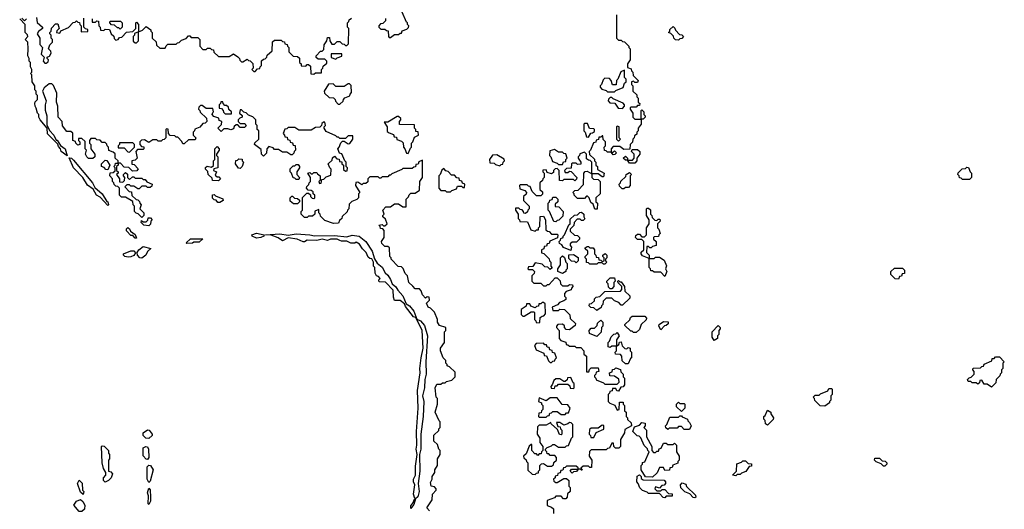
# Model space of a CAD drawing. Extents: x 2776963 to 2884430, y 684484 to 829250.
# Tile 63 of 256: x 2858270 to 2865480, y 725265 to 728849. Entities that reach past the tile are written whole.
import ezdxf

# ---------------------------------------------------------------- set-up
doc = ezdxf.new("R2010")
doc.units = 0

msp = doc.modelspace()

# ---------------------------------------------------------------- linework, layer by layer
at = {"layer": '0CON20XD'}
for points in [[(2858285, 728860), (2858305, 728840), (2858320, 728855)], [(2858392, 728865), (2858397.5, 728827.5), (2858436.7, 728795), (2858437.5, 728785), (2858406.7, 728763.3), (2858397.5, 728745), (2858416.7, 728715), (2858418, 728668), (2858436.7, 728645), (2858427, 728597), (2858450, 728575), (2858442.5, 728545), (2858455, 728530), (2858465, 728530), (2858478.3, 728541.7), (2858480, 728555), (2858470, 728565), (2858470, 728575), (2858488.3, 728581.7), (2858500, 728605), (2858498.3, 728618.3), (2858480, 728635), (2858490, 728665), (2858510, 728685), (2858510, 728705), (2858500, 728715), (2858500, 728735), (2858490, 728745), (2858490, 728755), (2858500, 728765), (2858501.7, 728788.3), (2858531.7, 728818.3), (2858548.3, 728818.3), (2858560, 728785), (2858541.7, 728768.3), (2858540, 728755), (2858565, 728750), (2858571.7, 728768.3), (2858628.3, 728791.7), (2858661.7, 728828.3), (2858675, 728830), (2858685, 728840), (2858695, 728830), (2858708.3, 728828.3), (2858710, 728815), (2858720, 728805), (2858720, 728760), (2858768.3, 728761.7), (2858768.3, 728778.3), (2858751.7, 728781.7), (2858740, 728795), (2858740, 728860)], [(2858800, 728855), (2858801.7, 728831.7), (2858825, 728830), (2858835, 728840), (2858848.3, 728838.3), (2858850, 728805), (2858860, 728795), (2858861.7, 728771.7), (2858885, 728770), (2858895, 728780), (2858928.3, 728778.3), (2858940, 728745), (2858958.3, 728728.3), (2858961.7, 728711.7), (2858975, 728700), (2858990, 728705), (2859001.7, 728718.3), (2859018.3, 728721.7), (2859051.7, 728758.3), (2859098.3, 728761.7), (2859120, 728785), (2859120, 728825), (2859125, 728830), (2859140, 728815), (2859140, 728760), (2859168.3, 728771.7), (2859195, 728800), (2859230, 728775), (2859230, 728765), (2859240, 728755), (2859240, 728715), (2859268.3, 728688.3), (2859271.7, 728661.7), (2859295, 728640), (2859335, 728640), (2859341.7, 728658.3), (2859355, 728670), (2859415, 728670), (2859425, 728680), (2859438.3, 728681.7), (2859455, 728700), (2859488.3, 728711.7), (2859505, 728730), (2859515, 728730), (2859525, 728720), (2859575, 728720), (2859590, 728705), (2859590, 728655), (2859611.7, 728631.7), (2859635, 728630), (2859645, 728640), (2859665, 728640), (2859675, 728630), (2859688.3, 728628.3), (2859691.7, 728611.7), (2859725, 728580), (2859805, 728580), (2859835, 728600), (2859868.3, 728578.3), (2859880, 728565), (2859881.7, 728551.7), (2859895, 728540), (2859905, 728540), (2859935, 728560), (2859945, 728550), (2859958.3, 728548.3), (2859978.3, 728528.3), (2859980, 728495), (2859970, 728485), (2859985, 728470), (2859995, 728470), (2860011.7, 728488.3), (2860028.3, 728491.7), (2860030, 728505), (2860040, 728515), (2860041.7, 728548.3), (2860055, 728560), (2860068.3, 728561.7), (2860080, 728575), (2860081.7, 728588.3), (2860118.3, 728621.7), (2860121.7, 728688.3), (2860135, 728700), (2860185, 728700), (2860195, 728690), (2860208.3, 728688.3), (2860211.7, 728671.7), (2860228.3, 728668.3), (2860230, 728655), (2860240, 728645), (2860240, 728615), (2860271.7, 728581.7), (2860305, 728580), (2860318.3, 728568.3), (2860320, 728535), (2860330, 728525), (2860331.7, 728511.7), (2860365, 728510), (2860375, 728520), (2860385, 728520), (2860398.3, 728508.3), (2860401.7, 728451.7), (2860425, 728450), (2860435, 728460), (2860480, 728460), (2860480, 728485), (2860490, 728495), (2860491.7, 728508.3), (2860518.3, 728531.7), (2860520, 728545), (2860505, 728560), (2860455, 728560), (2860441.7, 728571.7), (2860440, 728585), (2860471.7, 728618.3), (2860485, 728620), (2860498.3, 728631.7), (2860500, 728665), (2860520, 728695), (2860525, 728720), (2860538.3, 728718.3), (2860540, 728695), (2860555, 728670), (2860575, 728670), (2860595, 728690), (2860615, 728690), (2860631.7, 728671.7), (2860645, 728670), (2860655, 728660), (2860665, 728660), (2860678.3, 728671.7), (2860680, 728785), (2860670, 728795), (2860670, 728825), (2860680, 728835), (2860681.7, 728848.3), (2860700, 728860)], [(2860948.3, 728858.3), (2860948.3, 728841.7), (2860928.3, 728821.7), (2860911.7, 728818.3), (2860900, 728805), (2860900, 728795), (2860915, 728780), (2860945, 728780), (2860955, 728770), (2860968.3, 728768.3), (2860970, 728725), (2860975, 728720), (2860985, 728720), (2861015, 728740), (2861045, 728740), (2861055, 728750), (2861065, 728750), (2861071.7, 728768.3), (2861105, 728780), (2861118.3, 728791.7), (2861120, 728805), (2861110, 728815), (2861110, 728825), (2861101.7, 728831.7), (2861070, 728905)], [(2862640, 728885), (2862640, 728715), (2862655, 728700), (2862675, 728700), (2862685, 728690), (2862698.3, 728688.3), (2862730, 728655), (2862730, 728645), (2862740, 728635), (2862740, 728555), (2862720, 728525), (2862720, 728500), (2862748.3, 728488.3), (2862750, 728475), (2862760, 728465), (2862761.7, 728441.7), (2862800, 728405), (2862795, 728390), (2862775, 728390), (2862765, 728400), (2862750, 728395), (2862750, 728375), (2862760, 728365), (2862760, 728325)], [(2858332.5, 728635), (2858330, 728685), (2858310, 728705), (2858330, 728725), (2858328.3, 728738.3), (2858310, 728755), (2858310, 728815), (2858270, 728855)], [(2859005, 728780), (2858995, 728790), (2858985, 728790), (2858965, 728810), (2858941.7, 728811.7), (2858930, 728825), (2858931.7, 728838.3), (2859008.3, 728838.3), (2859020, 728825), (2859020, 728795), (2859005, 728780)], [(2863095, 728700), (2863071.7, 728701.7), (2863060, 728715), (2863058.3, 728728.3), (2863038.3, 728748.3), (2863020, 728755), (2863030, 728765), (2863031.7, 728778.3), (2863055, 728800), (2863068.3, 728788.3), (2863071.7, 728771.7), (2863101.7, 728741.7), (2863118.3, 728738.3), (2863130, 728725), (2863118.3, 728711.7), (2863105, 728710), (2863095, 728700)], [(2859125, 728680), (2859140, 728695), (2859140, 728760), (2859111.7, 728748.3), (2859110, 728735), (2859100, 728725), (2859101.7, 728691.7), (2859115, 728680), (2859125, 728680)], [(2861148.3, 726898.3), (2861120, 726925), (2861110, 726975), (2861091.7, 726991.7), (2861078.3, 727028.3), (2861065, 727040), (2861041.7, 727041.7), (2860990, 727095), (2860990, 727105), (2860980, 727115), (2860978.3, 727178.3), (2860965, 727190), (2860945, 727190), (2860921.7, 727211.7), (2860920, 727225), (2860940, 727255), (2860940, 727305), (2860928.3, 727318.3), (2860911.7, 727321.7), (2860910, 727335), (2860900, 727345), (2860925, 727350), (2860935, 727340), (2860945, 727340), (2860960, 727355), (2860948.3, 727388.3), (2860930, 727405), (2860930, 727415), (2860940, 727425), (2860930, 727455), (2860951.7, 727478.3), (2860985, 727480), (2861015, 727500), (2861045, 727500), (2861075, 727480), (2861100, 727480), (2861100, 727535), (2861118.3, 727551.7), (2861121.7, 727568.3), (2861135, 727580), (2861165, 727580), (2861198.3, 727601.7), (2861200, 727665), (2861220, 727695), (2861220, 727820), (2861191.7, 727808.3), (2861188.3, 727791.7), (2861171.7, 727788.3), (2861168.3, 727771.7), (2861155, 727770), (2861145, 727760), (2861075, 727760), (2861068.3, 727751.7), (2860995, 727720), (2860985, 727710), (2860975, 727710), (2860965, 727700), (2860925, 727700), (2860915, 727690), (2860905, 727690), (2860895, 727700), (2860835, 727700), (2860820, 727685), (2860818.3, 727661.7), (2860805, 727650), (2860785, 727650), (2860775, 727640), (2860745, 727660), (2860731.7, 727658.3), (2860730, 727635), (2860760, 727585), (2860750, 727575), (2860750, 727545), (2860738.3, 727531.7), (2860701.7, 727518.3), (2860681.7, 727498.3), (2860680, 727465), (2860670, 727455), (2860668.3, 727441.7), (2860631.7, 727408.3), (2860630, 727395), (2860611.7, 727378.3), (2860605, 727360), (2860568.3, 727358.3), (2860505, 727380), (2860471.7, 727411.7), (2860470, 727425), (2860460, 727435), (2860460, 727460), (2860431.7, 727448.3), (2860430, 727425), (2860415, 727410), (2860385, 727410), (2860375, 727400), (2860355, 727400), (2860330, 727425), (2860330, 727445), (2860340, 727455), (2860341.7, 727548.3), (2860371.7, 727578.3), (2860385, 727580), (2860398.3, 727568.3), (2860400, 727555), (2860411.7, 727541.7), (2860425, 727540), (2860430, 727545), (2860430, 727565), (2860420, 727575), (2860418.3, 727588.3), (2860405, 727600), (2860381.7, 727601.7), (2860370, 727615), (2860371.7, 727628.3), (2860388.3, 727641.7), (2860390, 727655), (2860400, 727665), (2860400, 727695), (2860380, 727725), (2860395, 727730), (2860405, 727720), (2860415, 727720), (2860425, 727730), (2860445, 727730), (2860451.7, 727721.7), (2860470, 727705), (2860470, 727675), (2860460, 727665), (2860465, 727650), (2860478.3, 727651.7), (2860481.7, 727678.3), (2860498.3, 727681.7), (2860515, 727700), (2860548.3, 727711.7), (2860550, 727755), (2860540, 727765), (2860530, 727795), (2860558.3, 727821.7), (2860561.7, 727838.3), (2860575, 727850), (2860591.7, 727831.7), (2860608.3, 727828.3), (2860611.7, 727811.7), (2860628.3, 727808.3), (2860630, 727795), (2860640, 727785), (2860641.7, 727751.7), (2860655, 727740), (2860668.3, 727741.7), (2860670, 727765), (2860660, 727775), (2860660, 727805), (2860650, 727815), (2860628.3, 727868.3), (2860611.7, 727871.7), (2860600, 727905), (2860610, 727915), (2860621.7, 727948.3), (2860635, 727960), (2860645, 727960), (2860675, 727940), (2860688.3, 727941.7), (2860710, 727975), (2860708.3, 727998.3), (2860675, 728000), (2860655, 727980), (2860615, 727980), (2860605, 727990), (2860595, 727990), (2860585, 728000), (2860515, 728030), (2860500, 728055), (2860500, 728065), (2860510, 728075), (2860505, 728100), (2860495, 728100), (2860481.7, 728088.3), (2860480, 728075), (2860468.3, 728061.7), (2860435, 728060), (2860405, 728040), (2860315, 728040), (2860285, 728060), (2860235, 728060), (2860225, 728050), (2860211.7, 728048.3), (2860200, 728015), (2860210, 728005), (2860211.7, 727991.7), (2860228.3, 727988.3), (2860231.7, 727971.7), (2860248.3, 727968.3), (2860251.7, 727951.7), (2860268.3, 727948.3), (2860271.7, 727931.7), (2860288.3, 727928.3), (2860290, 727895), (2860280, 727885), (2860278.3, 727871.7), (2860265, 727860), (2860255, 727860), (2860225, 727880), (2860195, 727880), (2860165, 727900), (2860135, 727900), (2860125, 727910), (2860095, 727920), (2860080, 727905), (2860078.3, 727871.7), (2860055, 727850), (2860040, 727865), (2860038.3, 727898.3), (2859990, 727935), (2859991.7, 727948.3), (2860020, 727975), (2860020, 728035), (2860010, 728045), (2860010, 728075), (2860000, 728085), (2860000, 728115), (2859978.3, 728138.3), (2859945, 728150), (2859928.3, 728168.3), (2859911.7, 728171.7), (2859895, 728190), (2859885, 728190), (2859880, 728165), (2859898.3, 728148.3), (2859900, 728135), (2859881.7, 728128.3), (2859870, 728115), (2859870, 728105), (2859885, 728090), (2859918.3, 728088.3), (2859928.3, 728071.7), (2859915, 728060), (2859885, 728060), (2859868.3, 728078.3), (2859855, 728080), (2859841.7, 728068.3), (2859835, 728050), (2859815, 728042.5), (2859795, 728050), (2859765, 728050), (2859745, 728030), (2859720, 728055), (2859748.3, 728081.7), (2859750, 728105), (2859731.7, 728111.7), (2859728.3, 728128.3), (2859691.7, 728141.7), (2859680, 728155), (2859685, 728170), (2859690, 728175), (2859685, 728200), (2859635, 728200), (2859605, 728220), (2859595, 728220), (2859581.7, 728208.3), (2859580, 728195), (2859590, 728185), (2859591.7, 728171.7), (2859638.3, 728128.3), (2859640, 728105), (2859628.3, 728091.7), (2859611.7, 728088.3), (2859588.3, 728061.7), (2859551.7, 728048.3), (2859550, 728035), (2859540, 728025), (2859540, 728005), (2859560, 727985), (2859555, 727970), (2859505, 727970), (2859475, 727940), (2859465, 727940), (2859458.3, 727958.3), (2859428.3, 727988.3), (2859415, 727990), (2859405, 728000), (2859371.7, 728001.7), (2859360, 728015), (2859358.3, 728048.3), (2859345, 728050), (2859340, 728045), (2859340, 727985), (2859328.3, 727971.7), (2859315, 727970), (2859305, 727960), (2859285, 727960), (2859275, 727970), (2859245, 727970), (2859215, 727950), (2859185, 727970), (2859161.7, 727968.3), (2859150, 727955), (2859150, 727935), (2859161.7, 727921.7), (2859178.3, 727918.3), (2859180, 727905), (2859175, 727900), (2859131.7, 727898.3), (2859120, 727885), (2859130, 727835), (2859115, 727820), (2859090, 727815), (2859091.7, 727791.7), (2859108.3, 727788.3), (2859138.3, 727758.3), (2859128.3, 727741.7), (2859095, 727740), (2859068.3, 727768.3), (2859035, 727770), (2859008.3, 727798.3), (2858990, 727800), (2858990, 727785), (2858980, 727775), (2858980, 727745), (2858990, 727735), (2858990, 727725), (2858980, 727715), (2859000, 727685), (2859001.7, 727661.7), (2859025, 727660), (2859038.3, 727671.7), (2859040, 727695), (2859030, 727705), (2859030, 727715), (2859045, 727730), (2859058.3, 727718.3), (2859060, 727695), (2859075, 727680), (2859095, 727700), (2859105, 727700), (2859115, 727690), (2859165, 727690), (2859175, 727680), (2859188.3, 727678.3), (2859201.7, 727661.7), (2859240, 727645), (2859238.3, 727631.7), (2859225, 727620), (2859205, 727620), (2859195, 727630), (2859165, 727630), (2859145, 727610), (2859135, 727610), (2859105, 727630), (2859085, 727630), (2859075, 727640), (2859055, 727640), (2859040, 727625), (2859071.7, 727591.7), (2859088.3, 727588.3), (2859091.7, 727561.7), (2859121.7, 727531.7), (2859135, 727530), (2859148.3, 727518.3), (2859150, 727505), (2859160, 727495), (2859150, 727465), (2859180, 727435), (2859180, 727415), (2859165, 727400), (2859138.3, 727428.3), (2859121.7, 727431.7), (2859110, 727445), (2859110, 727485), (2859100, 727495), (2859098.3, 727518.3), (2859045, 727550), (2859015, 727550), (2859000, 727565), (2859000, 727615), (2858988.3, 727628.3), (2858975, 727630), (2858961.7, 727641.7), (2858960, 727655), (2858950, 727665), (2858950, 727685), (2858930, 727705), (2858931.7, 727728.3), (2858955, 727730), (2858968.3, 727741.7), (2858970, 727765), (2858960, 727775), (2858970, 727785), (2858971.7, 727798.3), (2858990, 727800), (2858990, 727815), (2858970, 727835), (2858968.3, 727868.3), (2858955, 727880), (2858921.7, 727891.7), (2858920, 727915), (2858910, 727925), (2858908.3, 727938.3), (2858895, 727950), (2858875, 727950), (2858858.3, 727968.3), (2858835, 727970), (2858825, 727980), (2858791.7, 727978.3), (2858780, 727965), (2858780, 727945), (2858790, 727935), (2858790, 727905), (2858820, 727865), (2858820, 727845), (2858805, 727832.5), (2858775, 727832.5), (2858762.5, 727845), (2858752.5, 727865), (2858760, 727895), (2858750, 727905), (2858748.3, 727958.3), (2858725, 727980), (2858700, 727980), (2858700, 727965), (2858710, 727955), (2858710, 727935), (2858695, 727930), (2858680, 727945), (2858678.3, 727958.3), (2858660, 727965), (2858658.3, 728018.3), (2858645, 728030), (2858615, 728030), (2858583, 728073), (2858580, 728105), (2858552.5, 728135), (2858550, 728215), (2858540, 728245), (2858541.7, 728311.7), (2858518.3, 728368.3), (2858505, 728380), (2858485, 728380), (2858450.3, 728349.7), (2858437.5, 728325), (2858464.2, 728255), (2858455.6, 728225), (2858455.7, 728185.7), (2858468.2, 728145), (2858468.3, 728078.3), (2858488, 728038), (2858520, 728005), (2858538.3, 727968.3), (2858545, 727966.7), (2858568.3, 727928.3), (2858602.5, 727905), (2858617.5, 727852.5), (2858573.6, 727883.6), (2858570, 727905), (2858555, 727920), (2858548.3, 727938.3), (2858473.9, 728013.9), (2858470, 728055), (2858420, 728115), (2858410, 728135), (2858410, 728155), (2858400, 728165), (2858391.7, 728201.7), (2858382.5, 728215), (2858380, 728235), (2858383, 728247), (2858400, 728265), (2858400, 728295), (2858390, 728305), (2858390, 728325), (2858380, 728335), (2858380, 728365), (2858362.5, 728395), (2858360, 728445), (2858350, 728455), (2858360, 728465), (2858360, 728485), (2858350, 728505), (2858350, 728535), (2858340, 728545), (2858340, 728565), (2858330, 728585), (2858332.5, 728635)], [(2860585, 728560), (2860595, 728570), (2860628.3, 728581.7), (2860628.3, 728598.3), (2860551.7, 728598.3), (2860551.7, 728571.7), (2860585, 728560)], [(2862625, 728320), (2862635, 728330), (2862688.3, 728351.7), (2862700, 728385), (2862710, 728395), (2862710, 728415), (2862700, 728425), (2862700, 728480), (2862671.7, 728468.3), (2862650, 728415), (2862640, 728405), (2862638.3, 728371.7), (2862611.7, 728371.7), (2862600, 728405), (2862588.3, 728418.3), (2862555, 728420), (2862541.7, 728408.3), (2862530, 728375), (2862520, 728365), (2862520, 728355), (2862531.7, 728341.7), (2862565, 728330), (2862575, 728320), (2862625, 728320)], [(2860615, 728230), (2860638.3, 728251.7), (2860640, 728265), (2860651.7, 728278.3), (2860688.3, 728291.7), (2860690, 728305), (2860700, 728315), (2860698.3, 728368.3), (2860685, 728380), (2860675, 728380), (2860645, 728360), (2860585, 728360), (2860565, 728380), (2860531.7, 728378.3), (2860500, 728325), (2860501.7, 728311.7), (2860535, 728280), (2860568.3, 728278.3), (2860580, 728265), (2860581.7, 728251.7), (2860601.7, 728231.7), (2860615, 728230)], [(2862760, 728325), (2862788.3, 728298.3), (2862790, 728285), (2862800, 728275), (2862800, 728245), (2862810, 728235), (2862808.3, 728221.7), (2862795, 728220), (2862785, 728210), (2862745, 728210), (2862740, 728205), (2862740, 728195), (2862760, 728165), (2862760, 728135), (2862775, 728120), (2862820, 728120), (2862820, 728185), (2862825, 728190), (2862840, 728175), (2862840, 728155), (2862850, 728145), (2862850, 728135), (2862835, 728120), (2862820, 728120), (2862820, 728085), (2862800, 728055), (2862800, 728035), (2862790, 728025), (2862788.3, 728011.7), (2862771.7, 727998.3), (2862770, 727985), (2862760, 727975), (2862758.3, 727951.7), (2862740, 727935), (2862738.3, 727901.7), (2862695, 727900), (2862665, 727920), (2862615, 727920), (2862600, 727905), (2862600, 727880), (2862615, 727880), (2862625, 727890), (2862640, 727875), (2862628.3, 727861.7), (2862615, 727860), (2862600, 727880), (2862575, 727880), (2862565, 727890), (2862551.7, 727891.7), (2862550, 727915), (2862560, 727925), (2862560, 727955), (2862541.7, 727971.7), (2862540, 728000), (2862535, 728000), (2862525, 727990), (2862511.7, 727988.3), (2862508.3, 727971.7), (2862491.7, 727968.3), (2862488.3, 727951.7), (2862471.7, 727948.3), (2862450, 727895), (2862440, 727885), (2862441.7, 727861.7), (2862478.3, 727828.3), (2862480, 727815), (2862490, 727805), (2862490, 727785), (2862500, 727775), (2862501.7, 727751.7), (2862550, 727725), (2862545, 727700), (2862535, 727700), (2862505, 727720), (2862460, 727720), (2862460, 727695), (2862471.7, 727681.7), (2862505, 727680), (2862520, 727665), (2862520, 727575), (2862490, 727545), (2862490, 727515), (2862500, 727505), (2862498.3, 727461.7), (2862481.7, 727461.7), (2862468.3, 727498.3), (2862451.7, 727511.7), (2862440, 727545), (2862428.3, 727558.3), (2862421.7, 727558.3), (2862405, 727540), (2862355, 727540), (2862330, 727565), (2862330, 727575), (2862320, 727585), (2862335, 727600), (2862358.3, 727601.7), (2862398.3, 727641.7), (2862400, 727725), (2862411.7, 727738.3), (2862425, 727740), (2862460, 727720), (2862460, 727805), (2862448.3, 727818.3), (2862435, 727820), (2862421.7, 727831.7), (2862420, 727865), (2862405, 727880), (2862371.7, 727868.3), (2862370, 727855), (2862360, 727845), (2862360, 727835), (2862380, 727805), (2862378.3, 727791.7), (2862355, 727790), (2862345, 727800), (2862315, 727800), (2862310, 727795), (2862308.3, 727761.7), (2862275, 727760), (2862260, 727745), (2862265, 727730), (2862285, 727730), (2862295, 727740), (2862308.3, 727738.3), (2862350, 727695), (2862348.3, 727681.7), (2862335, 727670), (2862325, 727680), (2862255, 727680), (2862245, 727670), (2862221.7, 727671.7), (2862220, 727745), (2862205, 727760), (2862191.7, 727758.3), (2862180, 727745), (2862178.3, 727731.7), (2862165, 727720), (2862131.7, 727731.7), (2862125, 727750), (2862101.7, 727748.3), (2862100, 727735), (2862110, 727725), (2862110, 727695), (2862100, 727685), (2862098.3, 727671.7), (2862080, 727655), (2862080, 727605), (2862098.3, 727588.3), (2862098.3, 727571.7), (2862085, 727560), (2862055, 727560), (2862021.7, 727591.7), (2862008.3, 727628.3), (2861995, 727630), (2861985, 727640), (2861935, 727640), (2861930, 727635), (2861931.7, 727611.7), (2861968.3, 727598.3), (2861980, 727585), (2861978.3, 727571.7), (2861960, 727555), (2861960, 727525), (2862000, 727485), (2862000, 727465), (2861990, 727455), (2861988.3, 727441.7), (2861975, 727430), (2861961.7, 727431.7), (2861960, 727445), (2861948.3, 727458.3), (2861935, 727460), (2861925, 727470), (2861901.7, 727468.3), (2861900, 727455), (2861920, 727425), (2861920, 727395), (2861930, 727385), (2861931.7, 727371.7), (2861988.3, 727368.3), (2862011.7, 727311.7), (2862045, 727300), (2862055, 727310), (2862068.3, 727311.7), (2862070, 727325), (2862080, 727335), (2862081.7, 727408.3), (2862105, 727410), (2862120, 727385), (2862121.7, 727311.7), (2862135, 727300), (2862148.3, 727298.3), (2862165, 727280), (2862205, 727280), (2862210, 727275), (2862208.3, 727251.7), (2862151.7, 727228.3), (2862148.3, 727211.7), (2862131.7, 727208.3), (2862128.3, 727191.7), (2862111.7, 727188.3), (2862108.3, 727171.7), (2862090, 727165), (2862091.7, 727141.7), (2862108.3, 727138.3), (2862148.3, 727098.3), (2862150, 727085), (2862160, 727075), (2862160, 727045), (2862168.3, 727031.7), (2862155, 727020), (2862138.3, 727038.3), (2862115, 727040), (2862095, 727060), (2862045, 727070), (2862028.3, 727041.7), (2861995, 727040), (2861990, 727025), (2861995, 727020), (2862025, 727020), (2862040, 727005), (2862038.3, 726991.7), (2862020, 726975), (2862020, 726935), (2862035, 726920), (2862085, 726920), (2862105, 726900), (2862125, 726900), (2862135, 726910), (2862148.3, 726911.7), (2862191.7, 726958.3), (2862205, 726960), (2862228.3, 726938.3), (2862230, 726915), (2862245, 726900), (2862285, 726900), (2862295, 726910), (2862318.3, 726908.3), (2862320, 726895), (2862310, 726885), (2862308.3, 726871.7), (2862271.7, 726858.3), (2862260, 726845), (2862260, 726825), (2862270, 726815), (2862268.3, 726801.7), (2862255, 726790), (2862221.7, 726778.3), (2862208.3, 726761.7), (2862170, 726745), (2862175, 726720), (2862215, 726720), (2862225, 726730), (2862258.3, 726728.3), (2862298.3, 726688.3), (2862301.7, 726661.7), (2862340, 726625), (2862338.3, 726611.7), (2862295, 726580), (2862271.7, 726581.7), (2862260, 726595), (2862258.3, 726608.3), (2862245, 726620), (2862211.7, 726618.3), (2862200, 726605), (2862200, 726595), (2862220, 726575), (2862220, 726515), (2862231.7, 726501.7), (2862268.3, 726488.3), (2862271.7, 726471.7), (2862285, 726470), (2862295, 726460), (2862335, 726460), (2862345, 726450), (2862378.3, 726448.3), (2862400, 726425), (2862401.7, 726401.7), (2862420, 726385), (2862421.7, 726271.7), (2862438.3, 726271.7), (2862441.7, 726288.3), (2862455, 726300), (2862505, 726300), (2862510, 726275), (2862491.7, 726268.3), (2862490, 726255), (2862480, 726245), (2862480, 726235), (2862490, 726225), (2862491.7, 726211.7), (2862545, 726190), (2862555, 726180), (2862645, 726180), (2862660, 726195), (2862658.3, 726218.3), (2862625, 726240), (2862591.7, 726241.7), (2862590, 726265), (2862608.3, 726271.7), (2862611.7, 726288.3), (2862625, 726290), (2862635, 726300), (2862668.3, 726288.3), (2862671.7, 726271.7), (2862690, 726255), (2862690, 726235), (2862700, 726225), (2862700, 726175), (2862688.3, 726161.7), (2862671.7, 726158.3), (2862655, 726130), (2862641.7, 726131.7), (2862635, 726150), (2862611.7, 726148.3), (2862608.3, 726131.7), (2862591.7, 726128.3), (2862590, 726115), (2862580, 726105), (2862580, 726055), (2862591.7, 726041.7), (2862628.3, 726028.3), (2862645, 725990), (2862660, 725995), (2862661.7, 726048.3), (2862688.3, 726048.3), (2862690, 726035), (2862700, 726025), (2862700, 725985), (2862710, 725975), (2862710, 725945), (2862720, 725935), (2862721.7, 725921.7), (2862748.3, 725898.3), (2862750, 725875), (2862701.7, 725848.3), (2862700, 725825), (2862670, 725775), (2862670, 725725), (2862658.3, 725711.7), (2862631.7, 725711.7), (2862620, 725725), (2862618.3, 725748.3), (2862605, 725750), (2862588.3, 725711.7), (2862575, 725710), (2862565, 725700), (2862455, 725700), (2862441.7, 725688.3), (2862440, 725655), (2862460, 725625), (2862458.3, 725571.7), (2862445, 725570), (2862435, 725580), (2862395, 725580), (2862380, 725565), (2862388.3, 725551.7), (2862381.7, 725551.7), (2862380, 725560), (2862360, 725560), (2862348.3, 725541.7), (2862325, 725540), (2862315, 725530), (2862300, 725545), (2862311.7, 725558.3), (2862360, 725560), (2862358.3, 725568.3), (2862345, 725580), (2862275, 725580), (2862265, 725570), (2862251.7, 725568.3), (2862248.3, 725551.7), (2862231.7, 725548.3), (2862228.3, 725531.7), (2862211.7, 725528.3), (2862208.3, 725511.7), (2862191.7, 725508.3), (2862190, 725495), (2862180, 725485), (2862181.7, 725471.7), (2862195, 725460), (2862205, 725460), (2862255, 725490), (2862275, 725490), (2862290, 725475), (2862290, 725435), (2862300, 725425), (2862300, 725395), (2862281.7, 725378.3), (2862280, 725355), (2862268.3, 725341.7), (2862251.7, 725341.7), (2862235, 725360), (2862195, 725360), (2862185, 725350), (2862131.7, 725328.3), (2862131.7, 725291.7), (2862165, 725280), (2862178.3, 725268.3), (2862180, 725235)], [(2859820, 728160), (2859820, 728175), (2859801.7, 728191.7), (2859798.3, 728208.3), (2859785, 728220), (2859771.7, 728221.7), (2859760, 728235), (2859758.3, 728248.3), (2859741.7, 728248.3), (2859740, 728235), (2859730, 728225), (2859731.7, 728201.7), (2859748.3, 728198.3), (2859760, 728185), (2859761.7, 728171.7), (2859775, 728160), (2859815, 728160), (2859820, 728160)], [(2862685, 728200), (2862700, 728215), (2862700, 728225), (2862688.3, 728238.3), (2862615, 728270), (2862605, 728280), (2862595, 728280), (2862581.7, 728268.3), (2862580, 728255), (2862591.7, 728241.7), (2862628.3, 728238.3), (2862651.7, 728201.7), (2862685, 728200)], [(2861115, 727870), (2861131.7, 727908.3), (2861140, 727915), (2861140, 727945), (2861150, 727955), (2861161.7, 727988.3), (2861190, 728005), (2861188.3, 728028.3), (2861171.7, 728031.7), (2861170, 728045), (2861160, 728055), (2861160, 728080), (2861051.7, 728081.7), (2861050, 728105), (2861060, 728115), (2861060, 728125), (2861045, 728140), (2861035, 728140), (2860965, 728100), (2860940, 728100), (2860960, 728065), (2860961.7, 728031.7), (2860975, 728020), (2861008.3, 728008.3), (2861011.7, 727991.7), (2861028.3, 727988.3), (2861031.7, 727971.7), (2861065, 727960), (2861078.3, 727948.3), (2861080, 727915), (2861090, 727905), (2861101.7, 727871.7), (2861115, 727870)], [(2862435, 727990), (2862451.7, 728018.3), (2862465, 728020), (2862478.3, 728031.7), (2862480, 728045), (2862475, 728050), (2862441.7, 728051.7), (2862428.3, 728088.3), (2862405, 728090), (2862400, 728085), (2862400, 728035), (2862410, 728025), (2862421.7, 727991.7), (2862435, 727990)], [(2862655, 727960), (2862670, 727975), (2862660, 727985), (2862660, 728065), (2862645, 728070), (2862640, 728065), (2862640, 727975), (2862655, 727960)], [(2859075, 727880), (2859110, 727915), (2859110, 727935), (2859098.3, 727948.3), (2859001.7, 727948.3), (2859000, 727935), (2858990, 727925), (2858991.7, 727911.7), (2859035, 727910), (2859061.7, 727881.7), (2859075, 727880)], [(2859725, 727670), (2859681.7, 727671.7), (2859678.3, 727688.3), (2859650, 727715), (2859648.3, 727738.3), (2859630, 727755), (2859631.7, 727768.3), (2859643, 727777), (2859675, 727770), (2859688.3, 727781.7), (2859690, 727815), (2859700, 727825), (2859700, 727905), (2859715, 727920), (2859730, 727905), (2859730, 727895), (2859710, 727865), (2859710, 727855), (2859720, 727845), (2859720, 727765), (2859691.7, 727758.3), (2859690, 727745), (2859710, 727735), (2859701.7, 727711.7), (2859715, 727700), (2859728.3, 727698.3), (2859740, 727685), (2859725, 727670)], [(2861785, 727780), (2861795, 727790), (2861808.3, 727791.7), (2861810, 727805), (2861820, 727815), (2861818.3, 727828.3), (2861765, 727860), (2861731.7, 727858.3), (2861710, 727825), (2861711.7, 727801.7), (2861745, 727800), (2861755, 727790), (2861785, 727780)], [(2862245, 727790), (2862251.7, 727808.3), (2862268.3, 727811.7), (2862270, 727825), (2862280, 727835), (2862268.3, 727868.3), (2862255, 727870), (2862245, 727880), (2862215, 727880), (2862185, 727900), (2862151.7, 727888.3), (2862150, 727855), (2862160, 727845), (2862171.7, 727811.7), (2862205, 727800), (2862215, 727790), (2862245, 727790)], [(2862775, 727800), (2862735, 727800), (2862720, 727820), (2862705, 727820), (2862690, 727835), (2862705, 727850), (2862720, 727835), (2862720, 727820), (2862758.3, 727821.7), (2862770, 727835), (2862770, 727865), (2862750, 727885), (2862755, 727900), (2862795, 727900), (2862810, 727885), (2862810, 727865), (2862790, 727835), (2862790, 727815), (2862775, 727800)], [(2858915, 727490), (2858859.3, 727549.3), (2858832.5, 727565), (2858808.3, 727608.3), (2858766.7, 727636.7), (2858732.5, 727695), (2858663.3, 727765), (2858631.7, 727838.3), (2858650, 727835), (2858665, 727820), (2858804.2, 727655), (2858820.7, 727620.7), (2858874, 727575), (2858908.3, 727518.3), (2858916, 727515), (2858920, 727495), (2858915, 727490)], [(2858915, 727750), (2858901.7, 727751.7), (2858888.3, 727768.3), (2858870, 727775), (2858870, 727795), (2858895, 727820), (2858908.3, 727818.3), (2858930, 727785), (2858915, 727750)], [(2859885, 727760), (2859871.7, 727761.7), (2859850, 727795), (2859851.7, 727818.3), (2859865, 727820), (2859875, 727830), (2859898.3, 727828.3), (2859900, 727815), (2859910, 727805), (2859900, 727775), (2859885, 727760)], [(2860315, 727680), (2860295, 727680), (2860285, 727690), (2860271.7, 727691.7), (2860260, 727725), (2860250, 727735), (2860251.7, 727758.3), (2860271.7, 727778.3), (2860285, 727780), (2860295, 727790), (2860308.3, 727788.3), (2860320, 727775), (2860320, 727765), (2860300, 727735), (2860300, 727715), (2860320, 727695), (2860315, 727680)], [(2861425, 727590), (2861435, 727600), (2861468.3, 727611.7), (2861475, 727630), (2861505, 727630), (2861515, 727620), (2861528.3, 727621.7), (2861530, 727645), (2861511.7, 727651.7), (2861508.3, 727668.3), (2861491.7, 727671.7), (2861488.3, 727688.3), (2861471.7, 727691.7), (2861455, 727710), (2861431.7, 727711.7), (2861408.3, 727738.3), (2861391.7, 727741.7), (2861375, 727760), (2861361.7, 727748.3), (2861350, 727715), (2861340, 727705), (2861340, 727615), (2861355, 727600), (2861385, 727600), (2861395, 727590), (2861425, 727590)], [(2862695, 727610), (2862681.7, 727611.7), (2862661.7, 727631.7), (2862660, 727645), (2862670, 727655), (2862671.7, 727668.3), (2862708.3, 727701.7), (2862710, 727715), (2862735, 727730), (2862750, 727715), (2862740, 727705), (2862740, 727635), (2862728.3, 727621.7), (2862705, 727620), (2862695, 727610)], [(2865225, 727680), (2865175, 727680), (2865165, 727690), (2865151.7, 727691.7), (2865150, 727705), (2865140, 727715), (2865141.7, 727728.3), (2865171.7, 727758.3), (2865195, 727760), (2865205, 727770), (2865218.3, 727768.3), (2865230, 727735), (2865240, 727725), (2865240, 727695), (2865225, 727680)], [(2859735, 727510), (2859721.7, 727511.7), (2859708.3, 727528.3), (2859695, 727530), (2859681.7, 727541.7), (2859681.7, 727568.3), (2859695, 727570), (2859705, 727560), (2859758.3, 727538.3), (2859760, 727525), (2859735, 727510)], [(2860305, 727500), (2860275, 727500), (2860251.7, 727521.7), (2860250, 727545), (2860261.7, 727558.3), (2860268.3, 727558.3), (2860281.7, 727541.7), (2860305, 727540), (2860318.3, 727528.3), (2860320, 727515), (2860305, 727500)], [(2862195, 727370), (2862181.7, 727371.7), (2862150, 727445), (2862140, 727455), (2862140, 727505), (2862150, 727515), (2862151.7, 727528.3), (2862168.3, 727531.7), (2862175, 727550), (2862195, 727550), (2862210, 727535), (2862210, 727515), (2862191.7, 727498.3), (2862191.7, 727481.7), (2862218.3, 727478.3), (2862250, 727445), (2862248.3, 727411.7), (2862218.3, 727381.7), (2862205, 727380), (2862195, 727370)], [(2862305, 727160), (2862251.7, 727181.7), (2862240, 727200), (2862221.7, 727211.7), (2862220, 727225), (2862230, 727235), (2862231.7, 727248.3), (2862250, 727255), (2862250, 727265), (2862260, 727275), (2862291.7, 727348.3), (2862300, 727355), (2862301.7, 727388.3), (2862331.7, 727418.3), (2862355, 727420), (2862371.7, 727438.3), (2862385, 727440), (2862400, 727425), (2862400, 727405), (2862408.3, 727391.7), (2862395, 727380), (2862385, 727380), (2862375, 727390), (2862351.7, 727388.3), (2862330, 727365), (2862328.3, 727341.7), (2862300, 727315), (2862301.7, 727301.7), (2862331.7, 727271.7), (2862355, 727270), (2862370, 727255), (2862368.3, 727241.7), (2862348.3, 727221.7), (2862315, 727220), (2862301.7, 727208.3), (2862300, 727195), (2862310, 727185), (2862305, 727160)], [(2862995, 726970), (2862965, 727000), (2862915, 727000), (2862905, 727010), (2862891.7, 727011.7), (2862890, 727025), (2862880, 727035), (2862880, 727100), (2862831.7, 727121.7), (2862820, 727135), (2862821.7, 727148.3), (2862840, 727165), (2862840, 727225), (2862825, 727240), (2862795, 727240), (2862780, 727255), (2862781.7, 727268.3), (2862795, 727280), (2862808.3, 727278.3), (2862825, 727260), (2862845, 727260), (2862860, 727275), (2862860, 727325), (2862880, 727355), (2862880, 727385), (2862860, 727415), (2862860, 727465), (2862865, 727470), (2862875, 727470), (2862888.3, 727458.3), (2862890, 727425), (2862900, 727415), (2862901.7, 727401.7), (2862921.7, 727381.7), (2862935, 727380), (2862945, 727390), (2862958.3, 727388.3), (2862960, 727375), (2862940, 727355), (2862940, 727325), (2862950, 727315), (2862960, 727285), (2862950, 727275), (2862948.3, 727261.7), (2862915, 727260), (2862910, 727255), (2862911.7, 727241.7), (2862930, 727225), (2862930, 727195), (2862905, 727190), (2862895, 727180), (2862885, 727180), (2862875, 727190), (2862861.7, 727188.3), (2862860, 727145), (2862880, 727125), (2862880, 727100), (2862915, 727100), (2862925, 727110), (2862955, 727110), (2862988.3, 727088.3), (2863007, 727047), (2863000, 727025), (2863010, 727005), (2862995, 726970)], [(2859215, 727340), (2859180, 727345), (2859160, 727365), (2859161.7, 727378.3), (2859175, 727370), (2859195, 727370), (2859208.3, 727381.7), (2859211.7, 727398.3), (2859228.3, 727398.3), (2859240, 727385), (2859230, 727375), (2859228.3, 727351.7), (2859215, 727340)], [(2859125, 727250), (2859115, 727250), (2859098.3, 727268.3), (2859085, 727270), (2859052.5, 727302.5), (2859053, 727317), (2859061.7, 727328.3), (2859075, 727317.5), (2859081.7, 727301.7), (2859115, 727276.2), (2859125, 727250)], [(2860005, 727248.8), (2859972.5, 727265), (2859970, 727275), (2860005, 727286), (2860060, 727275), (2860057.5, 727265), (2860035, 727254.2), (2860005, 727248.8)], [(2861135, 725270), (2861135, 725290), (2861150, 725310), (2861163.3, 725345), (2861153.9, 725376.1), (2861163.3, 725445), (2861153.8, 725465), (2861153.8, 725485), (2861168.8, 725515), (2861168.3, 725581.7), (2861180, 725665), (2861172.5, 725705), (2861178, 725735), (2861176, 725835), (2861186.7, 726005), (2861182.5, 726135), (2861202.5, 726265), (2861200, 726295), (2861210, 726375), (2861224, 726445), (2861217.5, 726575), (2861170, 726670), (2861154.2, 726674.2), (2861095, 726750), (2861088.3, 726768.3), (2861055, 726792.5), (2861013.9, 726793.9), (2861007, 726817), (2861005, 726870), (2860948.3, 726928.3), (2860905, 726930), (2860900, 726935), (2860900, 726945), (2860910, 726955), (2860898.3, 726968.3), (2860883.3, 726973.3), (2860873, 726993), (2860870, 727035), (2860860, 727045), (2860860, 727075), (2860848.3, 727098.3), (2860835, 727100), (2860821.7, 727111.7), (2860807.5, 727145), (2860780.7, 727170.7), (2860757.5, 727205), (2860735, 727220), (2860725, 727212.5), (2860695, 727213.3), (2860665, 727227.5), (2860627, 727227), (2860613.6, 727233.6), (2860595, 727242.5), (2860547, 727243), (2860525, 727232.5), (2860485, 727242.5), (2860445, 727232.5), (2860375, 727236.2), (2860355, 727222.5), (2860345, 727222.5), (2860302.3, 727242.3), (2860235, 727251.2), (2860195, 727230), (2860161.7, 727251.7), (2860111.7, 727271.7), (2860070, 727275), (2860175, 727281.4), (2860235, 727271.2), (2860295, 727281.8), (2860395.3, 727275.3), (2860427.6, 727267.6), (2860575, 727269.1), (2860665, 727260), (2860705, 727271.1), (2860756, 727265), (2860805.3, 727225), (2860851.8, 727155), (2860867.5, 727097.5), (2860887, 727067), (2860925, 727038), (2860947, 726997), (2860965, 726980), (2860985, 726946.2), (2860996.7, 726916.7), (2861025, 726893.3), (2861038.1, 726868.1), (2861075, 726827.5), (2861100, 726770), (2861125, 726755.6), (2861155, 726715.8), (2861177.5, 726657.5), (2861205, 726644.2), (2861235, 726609.4), (2861255.3, 726535.3), (2861243.5, 726345), (2861246.4, 726255), (2861237.7, 726215), (2861235, 726153.3), (2861220, 726095), (2861228.2, 726055), (2861225.2, 725945.2), (2861207.5, 725815), (2861208.2, 725705), (2861197.1, 725665), (2861200.9, 725545), (2861187.8, 725455), (2861195.3, 725395), (2861185, 725356.2), (2861168.3, 725341.7), (2861155, 725300), (2861135, 725270)], [(2859495, 727210), (2859490, 727215), (2859520, 727245), (2859610, 727245), (2859585, 727220), (2859545, 727220), (2859535, 727213.3), (2859495, 727210)], [(2859065, 727110), (2859040, 727115), (2859030, 727125), (2859030, 727135), (2859085, 727157.5), (2859107, 727157), (2859118.3, 727141.7), (2859106.4, 727123.6), (2859085, 727113.3), (2859065, 727110)], [(2859165, 727102.5), (2859150, 727105), (2859132.5, 727125), (2859130, 727145), (2859142.5, 727165), (2859175, 727190), (2859230, 727175), (2859207, 727153), (2859192.5, 727125), (2859165, 727102.5)], [(2862345, 727070), (2862335, 727080), (2862311.7, 727081.7), (2862291.7, 727101.7), (2862291.7, 727128.3), (2862325, 727130), (2862358.3, 727108.3), (2862360, 727085), (2862345, 727070)], [(2862555, 727060), (2862545, 727060), (2862535, 727070), (2862505, 727070), (2862495, 727060), (2862445, 727060), (2862435, 727070), (2862421.7, 727071.7), (2862420, 727095), (2862410, 727105), (2862410, 727115), (2862430, 727135), (2862430, 727155), (2862411.7, 727171.7), (2862411.7, 727178.3), (2862425, 727190), (2862435, 727190), (2862445, 727180), (2862468.3, 727178.3), (2862480, 727165), (2862480, 727135), (2862490, 727125), (2862491.7, 727111.7), (2862508.3, 727108.3), (2862511.7, 727091.7), (2862525, 727090), (2862535, 727080), (2862550, 727085), (2862550, 727105), (2862540, 727115), (2862540, 727125), (2862558.3, 727138.3), (2862570, 727125), (2862570, 727105), (2862560, 727095), (2862560, 727085), (2862570, 727075), (2862555, 727060)], [(2862245, 726990), (2862210, 727005), (2862210, 727025), (2862230, 727055), (2862230, 727105), (2862245, 727120), (2862258.3, 727108.3), (2862270, 727075), (2862280, 727065), (2862280, 727025), (2862270, 727015), (2862270, 727005), (2862245, 726990)], [(2864705, 726950), (2864681.7, 726951.7), (2864650, 726985), (2864650, 727005), (2864675, 727030), (2864735, 727030), (2864750, 727015), (2864748.3, 726991.7), (2864731.7, 726988.3), (2864728.3, 726971.7), (2864711.7, 726968.3), (2864705, 726950)], [(2862495, 726720), (2862475, 726740), (2862451.7, 726741.7), (2862440, 726755), (2862441.7, 726768.3), (2862458.3, 726771.7), (2862478.3, 726791.7), (2862480, 726805), (2862491.7, 726818.3), (2862518.3, 726821.7), (2862555, 726860), (2862668.3, 726861.7), (2862680, 726875), (2862680, 726895), (2862651.7, 726921.7), (2862650, 726935), (2862655, 726940), (2862665, 726930), (2862675, 726930), (2862700, 726895), (2862701.7, 726861.7), (2862738.3, 726828.3), (2862738.3, 726811.7), (2862685, 726760), (2862675, 726760), (2862658.3, 726778.3), (2862625, 726790), (2862605, 726810), (2862565, 726810), (2862541.7, 726788.3), (2862540, 726765), (2862530, 726755), (2862528.3, 726741.7), (2862495, 726720)], [(2862605, 726880), (2862595, 726880), (2862581.7, 726891.7), (2862580, 726915), (2862570, 726925), (2862570, 726935), (2862595, 726960), (2862625, 726960), (2862630, 726935), (2862620, 726925), (2862620, 726895), (2862605, 726880)], [(2861270, 725255), (2861252.5, 725275), (2861290, 725335), (2861293, 725377), (2861320, 725405), (2861320, 725415), (2861308.3, 725428.3), (2861282.5, 725435), (2861278.3, 725461.7), (2861290, 725485), (2861290, 725505), (2861310, 725535), (2861310, 725555), (2861330, 725585), (2861330, 725635), (2861350, 725665), (2861350, 725695), (2861340, 725705), (2861328.3, 725738.3), (2861302.5, 725765), (2861303, 725807), (2861338.3, 725841.7), (2861340, 725855), (2861350, 725865), (2861350, 725905), (2861341.7, 725911.7), (2861313, 725977), (2861330, 726035), (2861330, 726075), (2861320, 726085), (2861312.5, 726155), (2861325, 726180), (2861355, 726180), (2861365, 726190), (2861385, 726190), (2861395, 726200), (2861435, 726210), (2861460, 726235), (2861458.3, 726268.3), (2861418.3, 726308.3), (2861400, 726315), (2861400, 726325), (2861390, 726335), (2861390, 726355), (2861370, 726375), (2861352.5, 726425), (2861352.5, 726445), (2861380, 726485), (2861380, 726565), (2861390, 726575), (2861390, 726595), (2861345, 726610), (2861330, 726635), (2861330, 726655), (2861308.3, 726708.3), (2861278.3, 726738.3), (2861260, 726745), (2861250, 726775), (2861270, 726795), (2861268.3, 726818.3), (2861255, 726820), (2861241.7, 726811.7), (2861220, 726835), (2861210, 726865), (2861198.3, 726878.3), (2861165, 726880), (2861148.3, 726898.3)], [(2862075, 726630), (2862080, 726635), (2862081.7, 726668.3), (2862095, 726680), (2862108.3, 726681.7), (2862120, 726695), (2862118.3, 726768.3), (2862105, 726780), (2862095, 726780), (2862085, 726770), (2862071.7, 726768.3), (2862068.3, 726751.7), (2862055, 726750), (2862045, 726740), (2862011.7, 726751.7), (2862005, 726770), (2861981.7, 726768.3), (2861978.3, 726751.7), (2861941.7, 726728.3), (2861941.7, 726691.7), (2861955, 726680), (2861965, 726680), (2862015, 726710), (2862035, 726710), (2862040, 726705), (2862040, 726655), (2862050, 726645), (2862051.7, 726631.7), (2862075, 726630)], [(2862495, 726530), (2862441.7, 726551.7), (2862440, 726575), (2862455, 726590), (2862478.3, 726591.7), (2862498.3, 726611.7), (2862501.7, 726628.3), (2862525, 726650), (2862540, 726635), (2862540, 726605), (2862530, 726595), (2862528.3, 726561.7), (2862495, 726530)], [(2862785, 726560), (2862765, 726560), (2862755, 726570), (2862745, 726570), (2862701.7, 726611.7), (2862701.7, 726618.3), (2862738.3, 726651.7), (2862741.7, 726668.3), (2862755, 726680), (2862848.3, 726678.3), (2862860, 726665), (2862858.3, 726651.7), (2862821.7, 726618.3), (2862808.3, 726581.7), (2862785, 726560)], [(2862965, 726580), (2862950, 726605), (2862951.7, 726618.3), (2862985, 726640), (2863018.3, 726638.3), (2863018.3, 726621.7), (2863005, 726610), (2862991.7, 726608.3), (2862965, 726580)], [(2862725, 726330), (2862705, 726330), (2862681.7, 726351.7), (2862680, 726385), (2862668.3, 726398.3), (2862631.7, 726401.7), (2862630, 726415), (2862640, 726425), (2862640, 726460), (2862605, 726460), (2862595, 726450), (2862580, 726455), (2862580, 726485), (2862590, 726495), (2862601.7, 726528.3), (2862621.7, 726548.3), (2862635, 726550), (2862645, 726560), (2862660, 726535), (2862640, 726505), (2862640, 726460), (2862658.3, 726471.7), (2862661.7, 726488.3), (2862675, 726490), (2862681.7, 726461.7), (2862701.7, 726441.7), (2862715, 726440), (2862725, 726450), (2862740, 726445), (2862740, 726425), (2862750, 726415), (2862750, 726375), (2862741.7, 726368.3), (2862725, 726330)], [(2863355, 726500), (2863340, 726525), (2863340, 726565), (2863385, 726610), (2863400, 726595), (2863400, 726585), (2863390, 726575), (2863390, 726545), (2863380, 726535), (2863380, 726515), (2863355, 726500)], [(2862165, 726340), (2862175, 726350), (2862188.3, 726351.7), (2862190, 726365), (2862200, 726375), (2862188.3, 726408.3), (2862171.7, 726411.7), (2862168.3, 726428.3), (2862151.7, 726431.7), (2862148.3, 726448.3), (2862131.7, 726451.7), (2862128.3, 726468.3), (2862115, 726470), (2862105, 726480), (2862051.7, 726478.3), (2862040, 726465), (2862051.7, 726431.7), (2862108.3, 726408.3), (2862111.7, 726391.7), (2862128.3, 726388.3), (2862141.7, 726351.7), (2862155, 726340), (2862165, 726340)], [(2865385, 726160), (2865355, 726180), (2865331.7, 726181.7), (2865315, 726210), (2865301.7, 726208.3), (2865298.3, 726191.7), (2865285, 726180), (2865275, 726190), (2865245, 726190), (2865235, 726200), (2865215, 726200), (2865210, 726215), (2865221.7, 726228.3), (2865238.3, 726231.7), (2865260, 726255), (2865260, 726275), (2865250, 726285), (2865251.7, 726298.3), (2865305, 726300), (2865315, 726310), (2865328.3, 726311.7), (2865331.7, 726328.3), (2865388.3, 726351.7), (2865391.7, 726368.3), (2865405, 726370), (2865415, 726380), (2865445, 726380), (2865480, 726345), (2865470, 726335), (2865470, 726295), (2865460, 726285), (2865460, 726265), (2865450, 726255), (2865448.3, 726241.7), (2865420, 726215), (2865418.3, 726191.7), (2865385, 726160)], [(2862325, 726150), (2862330, 726155), (2862330, 726185), (2862321.7, 726191.7), (2862305, 726230), (2862281.7, 726228.3), (2862278.3, 726211.7), (2862265, 726200), (2862255, 726200), (2862225, 726220), (2862195, 726220), (2862181.7, 726208.3), (2862170, 726175), (2862160, 726165), (2862161.7, 726151.7), (2862185, 726150), (2862191.7, 726168.3), (2862205, 726170), (2862215, 726180), (2862285, 726180), (2862298.3, 726168.3), (2862301.7, 726151.7), (2862325, 726150)], [(2864165, 726020), (2864131.7, 726021.7), (2864091.7, 726061.7), (2864090, 726075), (2864080, 726085), (2864095, 726100), (2864125, 726100), (2864135, 726110), (2864188.3, 726131.7), (2864195, 726150), (2864215, 726150), (2864220, 726145), (2864220, 726105), (2864210, 726095), (2864210, 726065), (2864200, 726055), (2864200, 726045), (2864165, 726020)], [(2862125, 725940), (2862135, 725950), (2862148.3, 725951.7), (2862151.7, 725968.3), (2862165, 725970), (2862175, 725980), (2862205, 725980), (2862235, 725960), (2862265, 725960), (2862275, 725970), (2862288.3, 725971.7), (2862300, 726005), (2862285, 726030), (2862241.7, 726031.7), (2862205, 726080), (2862155, 726080), (2862125, 726060), (2862075, 726080), (2862070, 726055), (2862090, 726045), (2862090, 726035), (2862100, 726025), (2862100, 725995), (2862090, 725985), (2862088.3, 725971.7), (2862071.7, 725968.3), (2862070, 725945), (2862075, 725940), (2862125, 725940)], [(2863115, 725980), (2863080, 726015), (2863080, 726035), (2863095, 726050), (2863105, 726040), (2863135, 726040), (2863140, 726035), (2863140, 726005), (2863115, 725980)], [(2863745, 725880), (2863731.7, 725891.7), (2863730, 725915), (2863720, 725925), (2863720, 725945), (2863728.3, 725951.7), (2863745, 725990), (2863770, 725975), (2863770, 725965), (2863790, 725935), (2863788.3, 725921.7), (2863745, 725880)], [(2863175, 725850), (2863135, 725850), (2863115, 725870), (2863095, 725870), (2863085, 725860), (2863025, 725860), (2863015, 725850), (2863001.7, 725861.7), (2863000, 725875), (2863010, 725885), (2863031.7, 725938.3), (2863095, 725940), (2863105, 725950), (2863115, 725950), (2863121.7, 725941.7), (2863160, 725925), (2863161.7, 725911.7), (2863175, 725900), (2863187.5, 725875), (2863175, 725850)], [(2859215, 725783.3), (2859192.5, 725785), (2859173.3, 725805), (2859174.2, 725825.8), (2859205, 725846.2), (2859217.5, 725845), (2859240, 725815), (2859240, 725805), (2859215, 725783.3)], [(2862045, 725520), (2862055, 725530), (2862068.3, 725531.7), (2862070, 725545), (2862080, 725555), (2862080, 725585), (2862091.7, 725598.3), (2862105, 725600), (2862135, 725580), (2862165, 725580), (2862178.3, 725591.7), (2862181.7, 725608.3), (2862200, 725625), (2862200, 725645), (2862188.3, 725658.3), (2862155, 725660), (2862145, 725670), (2862131.7, 725671.7), (2862130, 725685), (2862120, 725695), (2862120, 725705), (2862131.7, 725718.3), (2862165, 725730), (2862175, 725740), (2862185, 725740), (2862215, 725720), (2862265, 725720), (2862275, 725730), (2862288.3, 725731.7), (2862310, 725785), (2862320, 725795), (2862320, 725885), (2862308.3, 725898.3), (2862295, 725900), (2862285, 725890), (2862255, 725880), (2862225, 725900), (2862200, 725900), (2862211.7, 725871.7), (2862228.3, 725868.3), (2862230, 725855), (2862240, 725845), (2862240, 725815), (2862235, 725810), (2862221.7, 725811.7), (2862208.3, 725848.3), (2862161.7, 725891.7), (2862160, 725900), (2862125, 725880), (2862075, 725880), (2862061.7, 725868.3), (2862060, 725815), (2862080, 725785), (2862080, 725755), (2862100, 725725), (2862100, 725695), (2862090, 725685), (2862088.3, 725671.7), (2862075, 725670), (2862065, 725660), (2862055, 725670), (2862041.7, 725671.7), (2862020, 725695), (2862020, 725740), (2862015, 725740), (2862001.7, 725728.3), (2861978.3, 725671.7), (2861960, 725655), (2861961.7, 725641.7), (2861978.3, 725628.3), (2861980, 725615), (2861990, 725605), (2861991.7, 725551.7), (2862021.7, 725521.7), (2862045, 725520)], [(2862475, 725790), (2862491.7, 725828.3), (2862548.3, 725851.7), (2862548.3, 725878.3), (2862535, 725880), (2862505, 725860), (2862455, 725860), (2862441.7, 725848.3), (2862440, 725815), (2862450, 725805), (2862451.7, 725791.7), (2862475, 725790)], [(2862905, 725500), (2862851.7, 725501.7), (2862820, 725555), (2862820, 725585), (2862830, 725595), (2862831.7, 725608.3), (2862848.3, 725611.7), (2862880, 725685), (2862870, 725695), (2862868.3, 725708.3), (2862841.7, 725731.7), (2862818.3, 725788.3), (2862805, 725800), (2862791.7, 725801.7), (2862760, 725835), (2862771.7, 725868.3), (2862808.3, 725881.7), (2862825, 725900), (2862850, 725895), (2862850, 725875), (2862840, 725865), (2862860, 725845), (2862860, 725795), (2862900, 725725), (2862900, 725695), (2862911.7, 725681.7), (2862925, 725680), (2862935, 725690), (2862948.3, 725691.7), (2862951.7, 725708.3), (2862968.3, 725711.7), (2862985, 725750), (2863005, 725750), (2863015, 725740), (2863055, 725740), (2863065, 725750), (2863080, 725735), (2863080, 725685), (2863100, 725655), (2863100, 725625), (2863090, 725615), (2863088.3, 725601.7), (2863051.7, 725588.3), (2863048.3, 725571.7), (2863031.7, 725568.3), (2863028.3, 725551.7), (2862995, 725550), (2862985, 725570), (2862955, 725570), (2862938.3, 725531.7), (2862905, 725500)], [(2858895, 725462.5), (2858882.5, 725475), (2858882.5, 725495), (2858900, 725515), (2858900, 725535), (2858883, 725563), (2858873.3, 725605), (2858870, 725725), (2858875, 725730), (2858888.3, 725728.3), (2858920, 725695), (2858920, 725675), (2858927.5, 725665), (2858927.5, 725635), (2858920, 725625), (2858920, 725545), (2858938.3, 725538.3), (2858950, 725525), (2858940, 725495), (2858920, 725475), (2858895, 725462.5)], [(2859205, 725630), (2859195, 725632.5), (2859173.6, 725656.4), (2859173.8, 725715), (2859194.1, 725725.9), (2859205, 725722.5), (2859213.8, 725705), (2859216.2, 725645), (2859205, 725630)], [(2863515, 725510), (2863490, 725515), (2863520, 725545), (2863521.7, 725598.3), (2863555, 725610), (2863565, 725620), (2863585, 725620), (2863605, 725600), (2863628.3, 725598.3), (2863628.3, 725581.7), (2863611.7, 725578.3), (2863588.3, 725541.7), (2863555, 725530), (2863545, 725520), (2863525, 725520), (2863515, 725510)], [(2864605, 725580), (2864595, 725580), (2864578.3, 725598.3), (2864541.7, 725611.7), (2864530, 725625), (2864531.7, 725638.3), (2864565, 725640), (2864585, 725620), (2864608.3, 725618.3), (2864620, 725605), (2864620, 725595), (2864605, 725580)], [(2859215, 725460), (2859204.2, 725485), (2859204.2, 725575), (2859215, 725587.5), (2859227.5, 725585), (2859247.5, 725555), (2859225, 725470), (2859215, 725460)], [(2858735, 725372.5), (2858715, 725390), (2858693.3, 725455), (2858705, 725477.5), (2858726.4, 725456.4), (2858730, 725405), (2858740, 725395), (2858735, 725372.5)], [(2862995, 725350), (2862981.7, 725351.7), (2862955, 725380), (2862875, 725380), (2862865, 725390), (2862831.7, 725401.7), (2862811.7, 725421.7), (2862800, 725455), (2862790, 725465), (2862791.7, 725508.3), (2862808.3, 725518.3), (2862820, 725505), (2862821.7, 725491.7), (2862835, 725480), (2862988.3, 725478.3), (2863000, 725465), (2863000, 725455), (2862988.3, 725441.7), (2862971.7, 725438.3), (2862955, 725420), (2862925, 725430), (2862920, 725415), (2862935, 725400), (2862965, 725400), (2862975, 725410), (2862995, 725410), (2863021.7, 725381.7), (2863048.3, 725378.3), (2863048.3, 725361.7), (2863005, 725360), (2862995, 725350)], [(2859215, 725300), (2859210, 725305), (2859213.6, 725363.6), (2859206.7, 725385), (2859215, 725420), (2859226.4, 725406.4), (2859227.5, 725355), (2859227.5, 725325), (2859215, 725300)], [(2863215, 725350), (2863201.7, 725351.7), (2863178.3, 725378.3), (2863141.7, 725391.7), (2863111.7, 725421.7), (2863110, 725445), (2863121.7, 725458.3), (2863148.3, 725448.3), (2863151.7, 725431.7), (2863218.3, 725368.3), (2863220, 725355), (2863215, 725350)], [(2858725, 725250), (2858705, 725250), (2858667.5, 725295), (2858686.1, 725323.9), (2858715, 725336.7), (2858732, 725322), (2858746.7, 725295), (2858743.6, 725266.4), (2858725, 725250)]]:
    msp.add_lwpolyline(points, dxfattribs=at)

doc.saveas('drawing.dxf')
